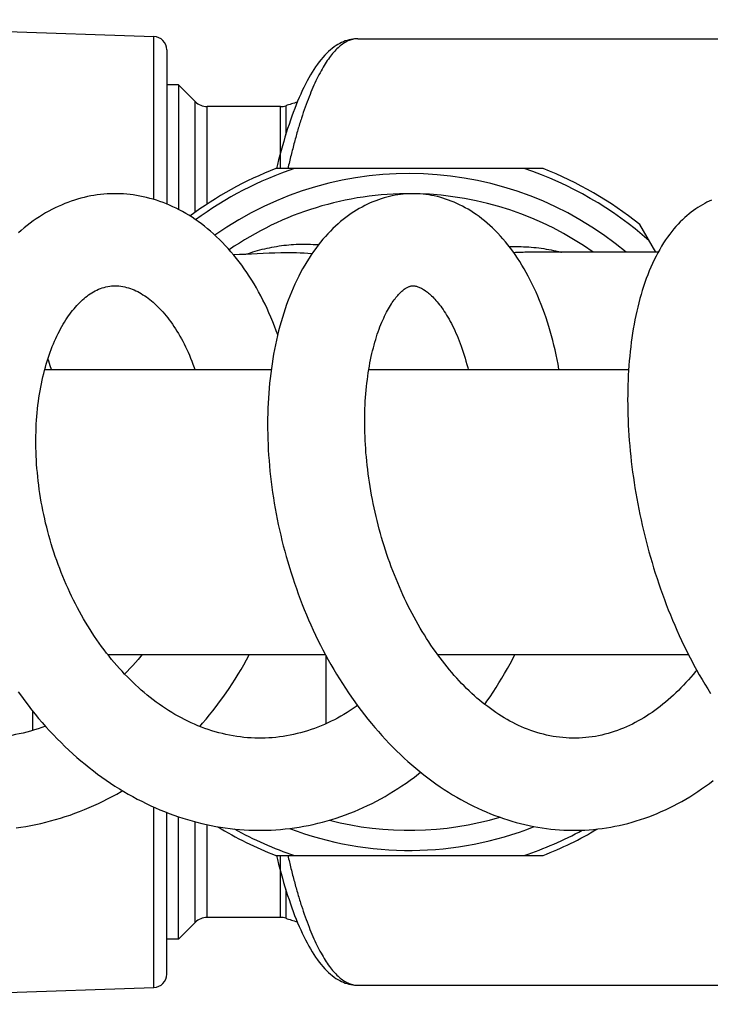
# Model space of a CAD drawing. Header units: millimetres. Extents: x 198 to 322, y 60 to 268.
# Tile 60 of 110: x 283.17 to 287.3, y 99.9 to 105.78. Entities that reach past the tile are written whole.
import ezdxf

# ---------------------------------------------------------------- set-up
doc = ezdxf.new("R2010")
doc.units = ezdxf.units.MM
doc.header["$LTSCALE"] = 30.734
doc.layers.get('0').update_dxf_attribs({"linetype": 'CONTINUOUS'})

msp = doc.modelspace()

# ---------------------------------------------------------------- linework, layer by layer
at = {"color": 7, "linetype": 'Continuous'}
for p, q in [((281.0918, 105.7769), (283.9706, 105.6763)), ((285.1905, 105.6634), (290.0823, 105.6634)), ((284.0478, 105.5964), (284.0478, 104.6766)), ((284.1178, 105.3884), (284.0478, 105.3884)), ((284.1178, 105.3884), (284.1178, 104.6443)), ((284.2185, 105.2877), (284.1178, 105.3884)), ((284.728, 105.2584), (284.2892, 105.2584)), ((286.2962, 104.8884), (284.6994, 104.8884)), ((286.97, 104.3884), (286.8739, 104.5549)), ((286.9836, 104.3884), (286.2103, 104.3884)), ((283.3193, 103.6884), (284.6722, 103.6884)), ((285.2552, 103.6884), (286.8074, 103.6884)), ((283.6951, 101.9884), (284.9956, 101.9884)), ((285.6654, 101.9884), (287.1646, 101.9884)), ((284.0478, 100.0805), (284.0478, 101.0451)), ((284.1178, 100.2884), (284.1178, 101.0197)), ((284.6994, 100.7884), (286.2962, 100.7884)), ((284.2185, 100.3891), (284.1178, 100.2884)), ((284.728, 100.4184), (284.2892, 100.4184)), ((284.1178, 100.2884), (284.0478, 100.2884)), ((281.0918, 99.9), (283.9706, 100.0005)), ((285.1905, 100.0134), (290.0823, 100.0134))]:
    msp.add_line(p, q, dxfattribs=at)
at = {"color": 9, "linetype": 'Continuous'}
for p, q in [((283.9706, 104.7039), (283.9706, 105.6763)), ((284.2185, 104.6282), (284.2185, 105.2877)), ((284.2892, 104.6767), (284.2892, 105.2584)), ((284.728, 104.8884), (284.728, 105.2584)), ((284.7589, 105.2633), (284.7589, 105.0909)), ((284.9978, 101.9843), (284.9978, 101.5739)), ((283.2459, 101.6517), (283.2459, 101.5342)), ((283.9706, 100.0005), (283.9706, 101.0774)), ((284.2185, 100.3891), (284.2185, 100.9895)), ((284.2892, 100.4184), (284.2892, 100.9725)), ((284.728, 100.4184), (284.728, 100.7884)), ((284.7589, 100.586), (284.7589, 100.4135))]:
    msp.add_line(p, q, dxfattribs=at)
at = {"color": 7, "linetype": 'Continuous'}
for points in [[(285.1905, 105.6634), (285.1807, 105.6632), (285.1698, 105.6624), (285.1589, 105.6611), (285.1479, 105.6592), (285.137, 105.6567), (285.126, 105.6536), (285.1149, 105.65), (285.1039, 105.6457), (285.0927, 105.6407), (285.0816, 105.6351), (285.0704, 105.6288), (285.0593, 105.6219), (285.0481, 105.6142), (285.0369, 105.6058), (285.0257, 105.5966), (285.0145, 105.5867), (285.0033, 105.5759), (284.9921, 105.5645), (284.981, 105.5522), (284.97, 105.5392), (284.9591, 105.5255), (284.9483, 105.5111), (284.9377, 105.496), (284.9272, 105.4803), (284.9168, 105.4639), (284.9066, 105.4469), (284.8965, 105.4293), (284.8865, 105.4112), (284.8768, 105.3924), (284.8671, 105.3731), (284.8577, 105.3533), (284.8483, 105.333), (284.8392, 105.3122), (284.8301, 105.2908), (284.8212, 105.269), (284.8124, 105.2466), (284.8038, 105.2238), (284.7953, 105.2004), (284.7869, 105.1766), (284.7786, 105.1523), (284.7704, 105.1275), (284.7624, 105.1022), (284.7545, 105.0765), (284.7467, 105.0503), (284.739, 105.0236), (284.7314, 104.9965), (284.7239, 104.9689), (284.7166, 104.9409), (284.7094, 104.9125), (284.7034, 104.8884)], [(283.7397, 104.7384), (283.7306, 104.7384), (283.711, 104.7379), (283.6915, 104.7369), (283.6719, 104.7354), (283.6524, 104.7335), (283.6328, 104.731), (283.6133, 104.7281), (283.5938, 104.7246), (283.5742, 104.7207), (283.5547, 104.7162), (283.5352, 104.7112), (283.5157, 104.7058), (283.4963, 104.6998), (283.4769, 104.6933), (283.4576, 104.6863), (283.4383, 104.6788), (283.4191, 104.6708), (283.4, 104.6623), (283.3809, 104.6532), (283.362, 104.6437), (283.3431, 104.6336), (283.3244, 104.6231), (283.3058, 104.612), (283.2873, 104.6003), (283.2689, 104.5882), (283.2506, 104.5755), (283.2325, 104.5623), (283.2145, 104.5485), (283.1967, 104.5342), (283.179, 104.5194), (283.1615, 104.504)], [(284.711, 103.8968), (284.7025, 103.9202), (284.6922, 103.9474), (284.6815, 103.9744), (284.6705, 104.0009), (284.659, 104.0272), (284.6473, 104.0531), (284.6352, 104.0785), (284.6227, 104.1037), (284.6099, 104.1284), (284.5968, 104.1527), (284.5834, 104.1766), (284.5696, 104.2001), (284.5555, 104.2231), (284.5411, 104.2458), (284.5264, 104.268), (284.5114, 104.2897), (284.496, 104.311), (284.4804, 104.3319), (284.4645, 104.3523), (284.4483, 104.3723), (284.4318, 104.3917), (284.4151, 104.4107), (284.3981, 104.4292), (284.3809, 104.4472), (284.3635, 104.4647), (284.3458, 104.4817), (284.328, 104.4981), (284.3099, 104.5139), (284.2918, 104.5293), (284.2734, 104.544), (284.255, 104.5582), (284.2364, 104.5718), (284.2178, 104.5848), (284.199, 104.5973), (284.1802, 104.6092), (284.1613, 104.6205), (284.1423, 104.6313), (284.1232, 104.6416), (284.104, 104.6513), (284.0848, 104.6605), (284.0654, 104.6692), (284.0459, 104.6774), (284.0263, 104.6851), (284.0067, 104.6922), (283.987, 104.6989), (283.9673, 104.705), (283.9476, 104.7106), (283.9278, 104.7156), (283.908, 104.7202), (283.8882, 104.7242), (283.8683, 104.7278), (283.8485, 104.7308), (283.8287, 104.7333), (283.8089, 104.7353), (283.7892, 104.7368), (283.7694, 104.7378), (283.7497, 104.7384), (283.7396, 104.7384)], [(285.5192, 104.7384), (285.5101, 104.7383), (285.4938, 104.7379), (285.4774, 104.737), (285.4611, 104.7356), (285.4447, 104.7338), (285.4283, 104.7315), (285.4119, 104.7287), (285.3955, 104.7255), (285.379, 104.7219), (285.3625, 104.7177), (285.3461, 104.7131), (285.3296, 104.708), (285.3131, 104.7024), (285.2966, 104.6964), (285.2802, 104.6898), (285.2638, 104.6828), (285.2474, 104.6753), (285.231, 104.6672), (285.2147, 104.6586), (285.1984, 104.6496), (285.1822, 104.6399), (285.166, 104.6298), (285.15, 104.6192), (285.134, 104.608), (285.1182, 104.5963), (285.1025, 104.5841), (285.0869, 104.5714), (285.0715, 104.5581), (285.0561, 104.5442), (285.0409, 104.5297), (285.0257, 104.5147), (285.0108, 104.499), (284.9959, 104.4827), (284.9813, 104.4659), (284.9668, 104.4485), (284.9526, 104.4304), (284.9386, 104.4119), (284.9248, 104.3928), (284.9113, 104.3731), (284.898, 104.353), (284.8851, 104.3323), (284.8724, 104.3112), (284.8601, 104.2897), (284.8481, 104.2676), (284.8364, 104.2452), (284.8251, 104.2223), (284.8141, 104.1991), (284.8035, 104.1754), (284.7932, 104.1514), (284.7832, 104.127), (284.7737, 104.1022), (284.7644, 104.0772), (284.7556, 104.0517), (284.7471, 104.026), (284.7389, 103.9999), (284.7311, 103.9735), (284.7237, 103.9468), (284.7166, 103.9198), (284.7099, 103.8925), (284.7036, 103.865), (284.6976, 103.8371), (284.6919, 103.8091), (284.6867, 103.7808), (284.6818, 103.7522), (284.6772, 103.7235), (284.673, 103.6945), (284.6692, 103.6654), (284.6657, 103.6361), (284.6626, 103.6067), (284.6599, 103.5772), (284.6575, 103.5475), (284.6555, 103.5176), (284.6538, 103.4877), (284.6525, 103.4575), (284.6516, 103.4272), (284.651, 103.3966), (284.6507, 103.3659), (284.6509, 103.335), (284.6513, 103.3039), (284.6522, 103.2727), (284.6534, 103.2413), (284.655, 103.2098), (284.6569, 103.1782), (284.6592, 103.1465), (284.6618, 103.1147), (284.6649, 103.0828), (284.6682, 103.0509), (284.672, 103.0189), (284.6761, 102.9869), (284.6805, 102.9549), (284.6853, 102.9229), (284.6905, 102.8909), (284.696, 102.859), (284.7019, 102.827), (284.7081, 102.7951), (284.7147, 102.7633), (284.7216, 102.7314), (284.7289, 102.6995), (284.7366, 102.6676), (284.7446, 102.6358), (284.7531, 102.6038), (284.7619, 102.5719), (284.771, 102.54), (284.7806, 102.5081), (284.7905, 102.4763), (284.8008, 102.4445), (284.8114, 102.4128), (284.8224, 102.3812), (284.8338, 102.3497), (284.8455, 102.3184), (284.8576, 102.2872), (284.87, 102.2561), (284.8828, 102.2252), (284.8959, 102.1945), (284.9093, 102.164), (284.9231, 102.1338), (284.9372, 102.1037), (284.9516, 102.0739), (284.9664, 102.0443), (284.9815, 102.0149), (284.997, 101.9857), (285.0128, 101.9567), (285.029, 101.9279), (285.0456, 101.8992), (285.0625, 101.8708), (285.0798, 101.8426), (285.0974, 101.8146), (285.1153, 101.7869), (285.1337, 101.7595), (285.1523, 101.7323), (285.1713, 101.7055), (285.1905, 101.679), (285.2101, 101.6528), (285.23, 101.6269), (285.2502, 101.6015), (285.2707, 101.5764), (285.2914, 101.5517), (285.3124, 101.5274), (285.3337, 101.5036), (285.3552, 101.4802), (285.3769, 101.4572), (285.3989, 101.4346), (285.4212, 101.4125), (285.4437, 101.3908), (285.4664, 101.3696), (285.4894, 101.3488), (285.5126, 101.3284), (285.536, 101.3085), (285.5597, 101.289), (285.5836, 101.27), (285.6077, 101.2515), (285.632, 101.2335), (285.6565, 101.216), (285.6811, 101.1989), (285.7059, 101.1825), (285.7307, 101.1665), (285.7557, 101.1511), (285.7808, 101.1362), (285.8059, 101.1219), (285.8311, 101.1082), (285.8563, 101.095), (285.8816, 101.0824), (285.9068, 101.0703), (285.9321, 101.0589), (285.9573, 101.0479), (285.9827, 101.0375), (286.0081, 101.0276), (286.0336, 101.0182), (286.0592, 101.0093), (286.0849, 101.001), (286.1106, 100.9931), (286.1364, 100.9858), (286.1621, 100.979), (286.188, 100.9728), (286.2138, 100.967), (286.2396, 100.9618), (286.2655, 100.9571), (286.2913, 100.9529), (286.3172, 100.9493), (286.343, 100.9462), (286.3687, 100.9436), (286.3945, 100.9415), (286.4202, 100.94), (286.4459, 100.939), (286.4715, 100.9385), (286.4827, 100.9384)], [(286.3915, 103.6884), (286.3911, 103.691), (286.3858, 103.7199), (286.3802, 103.7487), (286.3743, 103.7774), (286.3679, 103.8058), (286.3612, 103.8341), (286.3542, 103.8621), (286.3468, 103.8899), (286.3391, 103.9174), (286.331, 103.9447), (286.3226, 103.9716), (286.3139, 103.9983), (286.3048, 104.0246), (286.2954, 104.0506), (286.2856, 104.0763), (286.2755, 104.1016), (286.2651, 104.1266), (286.2544, 104.1511), (286.2433, 104.1753), (286.2319, 104.1991), (286.2202, 104.2225), (286.2082, 104.2455), (286.1958, 104.2681), (286.1832, 104.2902), (286.1702, 104.312), (286.1569, 104.3333), (286.1433, 104.3541), (286.1295, 104.3745), (286.1154, 104.3943), (286.101, 104.4137), (286.0863, 104.4325), (286.0715, 104.4508), (286.0564, 104.4685), (286.0411, 104.4857), (286.0256, 104.5023), (286.01, 104.5183), (285.9942, 104.5337), (285.9783, 104.5485), (285.9623, 104.5627), (285.9462, 104.5762), (285.93, 104.5892), (285.9137, 104.6015), (285.8973, 104.6133), (285.8809, 104.6245), (285.8645, 104.6351), (285.8479, 104.6452), (285.8313, 104.6547), (285.8147, 104.6636), (285.798, 104.6721), (285.7812, 104.68), (285.7645, 104.6874), (285.7476, 104.6942), (285.7308, 104.7006), (285.714, 104.7064), (285.6971, 104.7118), (285.6803, 104.7166), (285.6634, 104.7209), (285.6466, 104.7248), (285.6298, 104.7282), (285.6129, 104.731), (285.5962, 104.7334), (285.5794, 104.7354), (285.5626, 104.7368), (285.5459, 104.7378), (285.5293, 104.7383), (285.5192, 104.7384)], [(287.3029, 104.6996), (287.2893, 104.6936), (287.2756, 104.6871), (287.262, 104.6801), (287.2485, 104.6727), (287.235, 104.6648), (287.2216, 104.6564), (287.2082, 104.6476), (287.1949, 104.6382), (287.1817, 104.6283), (287.1685, 104.6179), (287.1554, 104.6069), (287.1423, 104.5953), (287.1292, 104.5831), (287.1162, 104.5703), (287.1033, 104.5568), (287.0905, 104.5427), (287.0778, 104.5279), (287.0652, 104.5125), (287.0528, 104.4965), (287.0406, 104.4797), (287.0285, 104.4623), (287.0165, 104.4442), (287.0048, 104.4254), (286.9934, 104.4059), (286.9822, 104.3858), (286.9713, 104.3651), (286.9607, 104.344), (286.9505, 104.3223), (286.9406, 104.3002), (286.9311, 104.2778), (286.922, 104.255), (286.9132, 104.2318), (286.9049, 104.2083), (286.8968, 104.1846), (286.8892, 104.1606), (286.8819, 104.1363), (286.875, 104.1118), (286.8684, 104.0871), (286.8621, 104.062), (286.8561, 104.0367), (286.8505, 104.011), (286.8452, 103.9851), (286.8402, 103.9589), (286.8355, 103.9324), (286.8311, 103.9057), (286.8271, 103.8787), (286.8233, 103.8515), (286.8198, 103.824), (286.8167, 103.7963), (286.8138, 103.7684), (286.8113, 103.7403), (286.809, 103.712), (286.8071, 103.6835), (286.8054, 103.6548), (286.8041, 103.6259), (286.803, 103.5968), (286.8023, 103.5675), (286.8018, 103.538), (286.8017, 103.5083), (286.8018, 103.4784), (286.8023, 103.4483), (286.8031, 103.418), (286.8041, 103.3876), (286.8055, 103.357), (286.8071, 103.3262), (286.8091, 103.2954), (286.8114, 103.2644), (286.8139, 103.2333), (286.8168, 103.2022), (286.82, 103.1709), (286.8235, 103.1396), (286.8272, 103.1082), (286.8313, 103.0768), (286.8357, 103.0453), (286.8403, 103.0137), (286.8453, 102.9821), (286.8506, 102.9504), (286.8562, 102.9187), (286.8621, 102.8869), (286.8684, 102.855), (286.8749, 102.8231), (286.8817, 102.7912), (286.8889, 102.7592), (286.8963, 102.7273), (286.9041, 102.6954), (286.9121, 102.6635), (286.9205, 102.6317), (286.9291, 102.5999), (286.9381, 102.5682), (286.9474, 102.5365), (286.957, 102.5049), (286.9668, 102.4734), (286.977, 102.4419), (286.9875, 102.4105), (286.9983, 102.3793), (287.0094, 102.3481), (287.0209, 102.317), (287.0326, 102.2859), (287.0447, 102.2549), (287.0571, 102.2241), (287.0698, 102.1933), (287.0828, 102.1627), (287.0962, 102.1323), (287.1098, 102.102), (287.1238, 102.0719), (287.138, 102.042), (287.1526, 102.0123), (287.1674, 101.9828), (287.1826, 101.9535), (287.198, 101.9245), (287.2138, 101.8956), (287.2299, 101.8671), (287.2462, 101.8387), (287.2629, 101.8107), (287.2799, 101.7828), (287.2972, 101.7553)], [(284.6047, 101.4884), (284.5952, 101.4885), (284.5739, 101.4889), (284.5524, 101.4899), (284.5309, 101.4914), (284.5093, 101.4933), (284.4878, 101.4958), (284.4662, 101.4987), (284.4447, 101.5022), (284.4232, 101.5061), (284.4017, 101.5105), (284.3804, 101.5155), (284.3591, 101.5209), (284.338, 101.5267), (284.317, 101.533), (284.2961, 101.5398), (284.2755, 101.547), (284.255, 101.5547), (284.2346, 101.5627), (284.2145, 101.5712), (284.1945, 101.5801), (284.1747, 101.5894), (284.1551, 101.5991), (284.1357, 101.6092), (284.1164, 101.6197), (284.0972, 101.6306), (284.0782, 101.6419), (284.0592, 101.6536), (284.0404, 101.6657), (284.0218, 101.6781), (284.0033, 101.691), (283.985, 101.7042), (283.9668, 101.7178), (283.9489, 101.7317), (283.9311, 101.7459), (283.9135, 101.7605), (283.8961, 101.7755), (283.8789, 101.7907), (283.8619, 101.8062), (283.8453, 101.8219), (283.8289, 101.8379), (283.8127, 101.8541), (283.7967, 101.8707), (283.7809, 101.8876), (283.7651, 101.9049), (283.7495, 101.9226), (283.734, 101.9406), (283.7187, 101.959), (283.7036, 101.9776), (283.6886, 101.9966), (283.6739, 102.0159), (283.6593, 102.0355), (283.645, 102.0553), (283.6309, 102.0755), (283.6169, 102.0959), (283.6033, 102.1165), (283.5898, 102.1374), (283.5766, 102.1586), (283.5636, 102.1799), (283.5509, 102.2015), (283.5385, 102.2232), (283.5263, 102.2452), (283.5143, 102.2674), (283.5026, 102.2898), (283.4912, 102.3124), (283.48, 102.3352), (283.469, 102.3583), (283.4583, 102.3815), (283.4478, 102.405), (283.4376, 102.4286), (283.4277, 102.4525), (283.4181, 102.4765), (283.4087, 102.5006), (283.3996, 102.5249), (283.3907, 102.5493), (283.3822, 102.5738), (283.3739, 102.5985), (283.366, 102.6232), (283.3583, 102.648), (283.351, 102.6728), (283.344, 102.6977), (283.3372, 102.7227), (283.3308, 102.7476), (283.3247, 102.7726), (283.3189, 102.7976), (283.3134, 102.8226), (283.3082, 102.8476), (283.3033, 102.8727), (283.2987, 102.8979), (283.2944, 102.923), (283.2904, 102.9482), (283.2867, 102.9734), (283.2833, 102.9985), (283.2802, 103.0236), (283.2775, 103.0487), (283.275, 103.0737), (283.2728, 103.0986), (283.271, 103.1234), (283.2694, 103.1481), (283.2682, 103.1727), (283.2673, 103.1971), (283.2666, 103.2213), (283.2663, 103.2453), (283.2663, 103.2691), (283.2665, 103.2928), (283.2671, 103.3162), (283.2679, 103.3395), (283.269, 103.3627), (283.2704, 103.3856), (283.2721, 103.4085), (283.2741, 103.4311), (283.2763, 103.4535), (283.2789, 103.4758), (283.2816, 103.4978), (283.2847, 103.5195), (283.288, 103.5411), (283.2916, 103.5623), (283.2954, 103.5833), (283.2994, 103.604), (283.3037, 103.6244), (283.3083, 103.6445), (283.313, 103.6642), (283.3179, 103.6836), (283.3231, 103.7026), (283.3284, 103.7213), (283.334, 103.7396), (283.3397, 103.7575), (283.3456, 103.775), (283.3516, 103.7923), (283.3579, 103.8091), (283.3643, 103.8256), (283.3709, 103.8419), (283.3777, 103.8578), (283.3847, 103.8734), (283.3918, 103.8886), (283.3991, 103.9035), (283.4065, 103.918), (283.414, 103.9322), (283.4216, 103.9459), (283.4294, 103.9593), (283.4372, 103.9722), (283.4451, 103.9848), (283.4531, 103.9969), (283.4612, 104.0087), (283.4694, 104.0201), (283.4776, 104.031), (283.4858, 104.0416), (283.4941, 104.0517), (283.5025, 104.0615), (283.5109, 104.0709), (283.5193, 104.0799), (283.5279, 104.0886), (283.5365, 104.097), (283.5452, 104.1051), (283.554, 104.1128), (283.563, 104.1202), (283.5722, 104.1273), (283.5815, 104.1342), (283.591, 104.1406), (283.6006, 104.1468), (283.6104, 104.1526), (283.6205, 104.1581), (283.6307, 104.1631), (283.6411, 104.1678), (283.6516, 104.1721), (283.6624, 104.1759), (283.6733, 104.1792), (283.6844, 104.1821), (283.6957, 104.1844), (283.7072, 104.1862), (283.7189, 104.1875), (283.7309, 104.1883), (283.7398, 104.1884)], [(283.7398, 104.1884), (283.7493, 104.1882), (283.7616, 104.1875), (283.7736, 104.1862), (283.7854, 104.1843), (283.7971, 104.182), (283.8085, 104.1792), (283.8198, 104.176), (283.831, 104.1723), (283.842, 104.1682), (283.853, 104.1637), (283.8638, 104.1588), (283.8745, 104.1536), (283.8851, 104.1479), (283.8956, 104.142), (283.906, 104.1356), (283.9163, 104.129), (283.9264, 104.122), (283.9364, 104.1147), (283.9464, 104.1071), (283.9562, 104.0991), (283.9661, 104.0907), (283.9759, 104.082), (283.9857, 104.0729), (283.9954, 104.0634), (284.0052, 104.0535), (284.015, 104.0432), (284.0248, 104.0324), (284.0345, 104.0212), (284.0441, 104.0096), (284.0537, 103.9976), (284.0633, 103.9853), (284.0727, 103.9725), (284.082, 103.9594), (284.0912, 103.9458), (284.1003, 103.932), (284.1093, 103.9177), (284.1182, 103.9031), (284.1269, 103.8881), (284.1354, 103.8728), (284.1438, 103.8572), (284.152, 103.8414), (284.16, 103.8251), (284.1679, 103.8086), (284.1755, 103.7917), (284.1831, 103.7744), (284.1905, 103.7567), (284.1977, 103.7386), (284.2047, 103.7201), (284.2116, 103.7013), (284.2161, 103.6884)], [(286.4826, 101.4884), (286.4719, 101.4885), (286.4527, 101.489), (286.4334, 101.4901), (286.4141, 101.4916), (286.3947, 101.4937), (286.3753, 101.4963), (286.3559, 101.4993), (286.3366, 101.5029), (286.3173, 101.507), (286.2981, 101.5116), (286.279, 101.5167), (286.26, 101.5222), (286.2412, 101.5282), (286.2226, 101.5347), (286.2041, 101.5415), (286.1859, 101.5488), (286.1679, 101.5564), (286.1502, 101.5644), (286.1327, 101.5728), (286.1155, 101.5815), (286.0984, 101.5905), (286.0815, 101.6), (286.0646, 101.6098), (286.0479, 101.62), (286.0312, 101.6306), (286.0146, 101.6415), (285.9981, 101.6529), (285.9817, 101.6646), (285.9654, 101.6766), (285.9492, 101.689), (285.9332, 101.7017), (285.9173, 101.7148), (285.9015, 101.7282), (285.8859, 101.7419), (285.8704, 101.7559), (285.8551, 101.7703), (285.8399, 101.7849), (285.8249, 101.7999), (285.8099, 101.8151), (285.7951, 101.8307), (285.7805, 101.8467), (285.7659, 101.8629), (285.7514, 101.8795), (285.7371, 101.8964), (285.7229, 101.9137), (285.7088, 101.9313), (285.6948, 101.9492), (285.6809, 101.9674), (285.6672, 101.986), (285.6535, 102.0049), (285.64, 102.0242), (285.6267, 102.0438), (285.6134, 102.0636), (285.6004, 102.0838), (285.5875, 102.1043), (285.5748, 102.125), (285.5623, 102.1459), (285.5499, 102.1671), (285.5378, 102.1885), (285.5259, 102.2101), (285.5142, 102.232), (285.5027, 102.2541), (285.4914, 102.2764), (285.4803, 102.2989), (285.4693, 102.3217), (285.4586, 102.3447), (285.4481, 102.3679), (285.4378, 102.3913), (285.4277, 102.415), (285.4179, 102.4389), (285.4082, 102.4629), (285.3988, 102.4872), (285.3895, 102.5116), (285.3806, 102.5362), (285.3718, 102.5609), (285.3633, 102.5857), (285.3551, 102.6106), (285.3471, 102.6356), (285.3394, 102.6606), (285.332, 102.6858), (285.3248, 102.7109), (285.3179, 102.7361), (285.3112, 102.7614), (285.3048, 102.7867), (285.2987, 102.812), (285.2928, 102.8374), (285.2872, 102.8628), (285.2819, 102.8882), (285.2768, 102.9137), (285.272, 102.9392), (285.2674, 102.9647), (285.2631, 102.9902), (285.2591, 103.0157), (285.2553, 103.0412), (285.2518, 103.0666), (285.2486, 103.0919), (285.2457, 103.1171), (285.243, 103.1422), (285.2406, 103.1672), (285.2385, 103.1921), (285.2366, 103.2168), (285.235, 103.2413), (285.2337, 103.2657), (285.2326, 103.2899), (285.2318, 103.3139), (285.2313, 103.3378), (285.231, 103.3615), (285.231, 103.3849), (285.2312, 103.4083), (285.2316, 103.4314), (285.2323, 103.4543), (285.2333, 103.4771), (285.2345, 103.4996), (285.2359, 103.5218), (285.2376, 103.5439), (285.2395, 103.5656), (285.2416, 103.5871), (285.244, 103.6083), (285.2465, 103.6292), (285.2493, 103.6498), (285.2523, 103.67), (285.2554, 103.6899), (285.2588, 103.7095), (285.2623, 103.7286), (285.266, 103.7474), (285.2699, 103.7657), (285.2739, 103.7836), (285.278, 103.8012), (285.2824, 103.8183), (285.2868, 103.8352), (285.2915, 103.8517), (285.2963, 103.8679), (285.3012, 103.8837), (285.3062, 103.8992), (285.3114, 103.9143), (285.3167, 103.9289), (285.3221, 103.9432), (285.3275, 103.9571), (285.3331, 103.9705), (285.3387, 103.9834), (285.3443, 103.996), (285.35, 104.008), (285.3557, 104.0197), (285.3614, 104.0309), (285.3672, 104.0416), (285.3729, 104.0519), (285.3786, 104.0617), (285.3843, 104.0711), (285.3899, 104.08), (285.3955, 104.0885), (285.4011, 104.0966), (285.4065, 104.1042), (285.4119, 104.1114), (285.4173, 104.1182), (285.4225, 104.1247), (285.4277, 104.1308), (285.4329, 104.1366), (285.438, 104.142), (285.443, 104.1472), (285.4481, 104.152), (285.4531, 104.1566), (285.458, 104.1608), (285.4628, 104.1647), (285.4675, 104.1683), (285.472, 104.1715), (285.4764, 104.1743), (285.4806, 104.1769), (285.4845, 104.1791), (285.4883, 104.181), (285.4919, 104.1826), (285.4954, 104.184), (285.4987, 104.1852), (285.502, 104.1862), (285.5052, 104.187), (285.5086, 104.1876), (285.5121, 104.1881), (285.516, 104.1883), (285.5193, 104.1884)], [(285.5193, 104.1884), (285.5226, 104.1883), (285.5268, 104.188), (285.531, 104.1875), (285.5352, 104.1868), (285.5396, 104.1858), (285.5442, 104.1845), (285.5489, 104.183), (285.5538, 104.1812), (285.5589, 104.1791), (285.5642, 104.1767), (285.5697, 104.1739), (285.5753, 104.1708), (285.5811, 104.1674), (285.587, 104.1636), (285.593, 104.1595), (285.5991, 104.1551), (285.6052, 104.1504), (285.6114, 104.1454), (285.6177, 104.1401), (285.624, 104.1344), (285.6303, 104.1285), (285.6368, 104.1221), (285.6433, 104.1154), (285.65, 104.1082), (285.6567, 104.1007), (285.6636, 104.0927), (285.6705, 104.0843), (285.6775, 104.0754), (285.6846, 104.0661), (285.6917, 104.0564), (285.6988, 104.0462), (285.7059, 104.0356), (285.7131, 104.0246), (285.7202, 104.0131), (285.7274, 104.0012), (285.7345, 103.9888), (285.7416, 103.9761), (285.7486, 103.9629), (285.7555, 103.9493), (285.7624, 103.9353), (285.7692, 103.9209), (285.7758, 103.9062), (285.7824, 103.8912), (285.7888, 103.8758), (285.7951, 103.8601), (285.8013, 103.844), (285.8073, 103.8274), (285.8133, 103.8105), (285.8191, 103.7931), (285.8247, 103.7754), (285.8303, 103.7572), (285.8356, 103.7387), (285.8409, 103.7198), (285.8459, 103.7005), (285.8489, 103.6884)], [(283.3588, 103.6884), (283.3522, 103.7106), (283.3431, 103.7394), (283.3384, 103.7535)], [(283.9012, 101.9884), (283.8925, 101.9777), (283.8769, 101.9589), (283.861, 101.9405), (283.8449, 101.9223), (283.8285, 101.9044), (283.8119, 101.8868), (283.7964, 101.871)], [(284.2456, 101.5584), (284.262, 101.5771), (284.2831, 101.6018), (284.3038, 101.6269), (284.3242, 101.6525), (284.3443, 101.6784), (284.3641, 101.7047), (284.3834, 101.7313), (284.4025, 101.7584), (284.4211, 101.7857), (284.4394, 101.8134), (284.4573, 101.8414), (284.4749, 101.8696), (284.492, 101.8982), (284.5087, 101.927), (284.5251, 101.9561), (284.541, 101.9854), (284.5426, 101.9884)], [(285.9475, 101.6904), (285.9609, 101.7093), (285.9794, 101.7361), (285.9976, 101.7633), (286.0154, 101.7908), (286.0329, 101.8187), (286.05, 101.8469), (286.0668, 101.8753), (286.0832, 101.904), (286.0993, 101.933), (286.1149, 101.9622), (286.1285, 101.9884)], [(287.2143, 101.8947), (287.2076, 101.8864), (287.1935, 101.8694), (287.1792, 101.8527), (287.1648, 101.8363), (287.1501, 101.8202), (287.1353, 101.8044), (287.1203, 101.7889), (287.1052, 101.7738), (287.09, 101.759), (287.0746, 101.7446), (287.0591, 101.7305), (287.0434, 101.7168), (287.0277, 101.7034), (287.0118, 101.6905), (286.9958, 101.6779), (286.9798, 101.6657), (286.9636, 101.6539), (286.9474, 101.6425), (286.9311, 101.6315), (286.9147, 101.6208), (286.8981, 101.6105), (286.8813, 101.6006), (286.8644, 101.591), (286.8472, 101.5818), (286.8298, 101.5729), (286.8123, 101.5644), (286.7945, 101.5563), (286.7766, 101.5486), (286.7585, 101.5414), (286.7402, 101.5345), (286.7217, 101.5281), (286.7031, 101.5221), (286.6844, 101.5166), (286.6656, 101.5116), (286.6467, 101.507), (286.6277, 101.503), (286.6087, 101.4994), (286.5896, 101.4963), (286.5704, 101.4938), (286.5513, 101.4917), (286.5322, 101.4901), (286.513, 101.4891), (286.4939, 101.4885), (286.4825, 101.4884)], [(283.16, 101.7659), (283.1796, 101.7385), (283.1996, 101.7114), (283.2199, 101.6847), (283.2406, 101.6583), (283.2615, 101.6323), (283.2828, 101.6067), (283.3044, 101.5815), (283.3263, 101.5566), (283.3485, 101.5323), (283.371, 101.5083), (283.3937, 101.4848), (283.4167, 101.4618), (283.4399, 101.4392), (283.4634, 101.417), (283.4872, 101.3953), (283.5112, 101.374), (283.5356, 101.3532), (283.5602, 101.3328), (283.585, 101.3128), (283.6101, 101.2933), (283.6354, 101.2742), (283.661, 101.2557), (283.6868, 101.2376), (283.7127, 101.22), (283.7389, 101.2029), (283.7652, 101.1864), (283.7916, 101.1703), (283.8182, 101.1548), (283.845, 101.1398), (283.8718, 101.1254), (283.8988, 101.1115), (283.9258, 101.0981), (283.953, 101.0853), (283.9802, 101.073), (284.0075, 101.0613), (284.0348, 101.0501), (284.0623, 101.0395), (284.0898, 101.0294), (284.1174, 101.0198), (284.1451, 101.0108), (284.1729, 101.0022), (284.2008, 100.9942), (284.2288, 100.9867), (284.2568, 100.9798), (284.285, 100.9734), (284.3131, 100.9675), (284.3414, 100.9621), (284.3696, 100.9573), (284.3979, 100.9531), (284.4261, 100.9494), (284.4544, 100.9462), (284.4826, 100.9436), (284.5108, 100.9415), (284.539, 100.9399), (284.5672, 100.9389), (284.5952, 100.9385), (284.6049, 100.9384)], [(285.188, 101.6825), (285.1806, 101.6773), (285.1623, 101.6649), (285.1439, 101.6528), (285.1254, 101.6412), (285.1067, 101.63), (285.0879, 101.6191), (285.0689, 101.6087), (285.0497, 101.5986), (285.0304, 101.589), (285.0109, 101.5797), (284.9911, 101.5709), (284.9712, 101.5624), (284.951, 101.5544), (284.9307, 101.5467), (284.9102, 101.5395), (284.8896, 101.5328), (284.8689, 101.5265), (284.848, 101.5207), (284.8271, 101.5154), (284.8061, 101.5105), (284.785, 101.5061), (284.7638, 101.5022), (284.7427, 101.4988), (284.7214, 101.4958), (284.7002, 101.4934), (284.6789, 101.4914), (284.6577, 101.49), (284.6364, 101.489), (284.6152, 101.4885), (284.6047, 101.4884)], [(283.3235, 101.5599), (283.3017, 101.5521), (283.2796, 101.5446), (283.2574, 101.5376), (283.2351, 101.531), (283.2126, 101.5249), (283.1901, 101.5193), (283.1674, 101.5141), (283.1447, 101.5094), (283.1219, 101.5052), (283.0991, 101.5014), (283.0762, 101.4981), (283.0533, 101.4953), (283.0304, 101.493), (283.0074, 101.4911), (282.9845, 101.4898), (282.9615, 101.4889), (282.9386, 101.4885), (282.9303, 101.4884)], [(284.6048, 100.9384), (284.6161, 100.9385), (284.6442, 100.939), (284.6722, 100.94), (284.7003, 100.9416), (284.7283, 100.9437), (284.7562, 100.9464), (284.7842, 100.9496), (284.8121, 100.9534), (284.84, 100.9577), (284.8678, 100.9625), (284.8957, 100.9679), (284.9234, 100.9738), (284.9511, 100.9803), (284.9788, 100.9873), (285.0063, 100.9949), (285.0337, 101.003), (285.0611, 101.0116), (285.0883, 101.0208), (285.1153, 101.0305), (285.1422, 101.0407), (285.169, 101.0514), (285.1956, 101.0626), (285.2221, 101.0744), (285.2484, 101.0866), (285.2746, 101.0994), (285.3006, 101.1128), (285.3264, 101.1266), (285.3521, 101.141), (285.3777, 101.1559), (285.4031, 101.1713), (285.4283, 101.1873), (285.4534, 101.2038), (285.4783, 101.2208), (285.503, 101.2383), (285.5275, 101.2563), (285.5518, 101.2748), (285.5648, 101.285)], [(286.4827, 100.9384), (286.4953, 100.9385), (286.521, 100.939), (286.5467, 100.9401), (286.5724, 100.9417), (286.598, 100.9438), (286.6236, 100.9464), (286.6492, 100.9496), (286.6748, 100.9533), (286.7004, 100.9576), (286.7259, 100.9624), (286.7514, 100.9677), (286.7769, 100.9735), (286.8024, 100.9799), (286.8277, 100.9868), (286.853, 100.9943), (286.8782, 101.0023), (286.9034, 101.0108), (286.9284, 101.0198), (286.9533, 101.0294), (286.9781, 101.0394), (287.0028, 101.05), (287.0274, 101.0612), (287.0519, 101.0728), (287.0763, 101.085), (287.1006, 101.0977), (287.1247, 101.111), (287.1487, 101.1248), (287.1726, 101.1391), (287.1964, 101.154), (287.22, 101.1694), (287.2435, 101.1853), (287.2669, 101.2018), (287.2901, 101.2188), (287.3131, 101.2364)], [(283.1476, 100.953), (283.1773, 100.9573), (283.207, 100.9621), (283.2367, 100.9674), (283.2663, 100.9734), (283.2958, 100.9798), (283.3253, 100.9868), (283.3546, 100.9944), (283.3838, 101.0025), (283.4129, 101.0111), (283.4419, 101.0202), (283.4706, 101.0299), (283.4993, 101.0401), (283.5278, 101.0508), (283.5561, 101.062), (283.5842, 101.0738), (283.6122, 101.086), (283.6399, 101.0988), (283.6675, 101.1121), (283.695, 101.1259), (283.7222, 101.1402), (283.7493, 101.1551), (283.7761, 101.1705), (283.7839, 101.175)], [(284.7034, 100.7884), (284.7093, 100.7647), (284.7165, 100.7362), (284.7239, 100.7082), (284.7313, 100.6806), (284.7389, 100.6535), (284.7466, 100.6269), (284.7544, 100.6007), (284.7623, 100.5749), (284.7703, 100.5497), (284.7785, 100.5249), (284.7868, 100.5006), (284.7952, 100.4768), (284.8037, 100.4534), (284.8123, 100.4306), (284.8211, 100.4082), (284.83, 100.3864), (284.839, 100.3651), (284.8482, 100.3442), (284.8575, 100.3239), (284.867, 100.3041), (284.8766, 100.2848), (284.8864, 100.266), (284.8963, 100.2478), (284.9064, 100.2302), (284.9166, 100.2132), (284.927, 100.1968), (284.9375, 100.1811), (284.9482, 100.166), (284.959, 100.1515), (284.9699, 100.1378), (284.9809, 100.1248), (284.992, 100.1126), (285.0031, 100.101), (285.0143, 100.0903), (285.0256, 100.0803), (285.0368, 100.0712), (285.048, 100.0627), (285.0592, 100.055), (285.0704, 100.0481), (285.0815, 100.0418), (285.0927, 100.0362), (285.1038, 100.0312), (285.1149, 100.0269), (285.1259, 100.0232), (285.1369, 100.0202), (285.1479, 100.0177), (285.1589, 100.0158), (285.1698, 100.0144), (285.1807, 100.0137), (285.1905, 100.0134)]]:
    msp.add_lwpolyline(points, dxfattribs=at)
for centre, radius, start, end in [((283.9678, 105.5964), 0.08, 0, 88), ((284.2892, 105.3584), 0.1, 225, 270), ((284.728, 105.3584), 0.1, 270, 288.02096), ((285.5478, 102.8384), 2.55, 106.4059, 108.02096), ((285.4978, 102.8384), 2.2, 111.27997, 126.57973), ((285.4978, 102.8384), 2.2, 51.27997, 68.72003), ((285.4978, 102.8384), 1.9, 89.60666, 124.51864), ((285.4978, 102.8384), 1.9, 54.66828, 88.5023), ((284.9978, 94.9134), 9.475, 91.62301, 93.32518), ((285.4978, 102.8384), 1.9, 255.46854, 286.5093), ((285.4978, 102.8384), 2.2, 238.61968, 248.72003), ((285.4978, 102.8384), 2.2, 291.27997, 300.66004), ((284.2892, 100.3184), 0.1, 90, 135), ((284.728, 100.3184), 0.1, 71.97904, 90), ((285.5478, 102.8384), 2.55, 251.97904, 253.59406), ((283.9678, 100.0805), 0.08, 272, 0)]:
    msp.add_arc(centre, radius, start, end, dxfattribs=at)
at = {"color": 9, "linetype": 'Continuous'}
for centre, radius, start, end in [((285.4978, 102.8384), 2.1618, 108.50863, 126.20814), ((285.4978, 102.8384), 2.02, 50.11655, 125.11376), ((285.4978, 102.8384), 2.1618, 48.50863, 71.49137), ((284.7743, 102.8505), 1.5348, 84.73479, 91.67247), ((286.2105, 102.7883), 1.6002, 90.00561, 93.19325), ((285.4978, 102.8384), 2.1618, 241.06557, 251.49137), ((285.4978, 102.8384), 2.02, 249.25785, 291.66265), ((285.4978, 102.8384), 2.1618, 288.50863, 298.5426)]:
    msp.add_arc(centre, radius, start, end, dxfattribs=at)
for points, knots in [([(285.1905, 105.6634), (285.1861, 105.6634), (285.1726, 105.6627), (285.15, 105.6581), (285.1232, 105.647), (285.0967, 105.6306), (285.0705, 105.6089), (285.0446, 105.582), (285.0191, 105.5499), (284.9939, 105.5128), (284.9691, 105.4707), (284.9447, 105.4237), (284.9209, 105.3719), (284.8975, 105.3154), (284.8747, 105.2542), (284.8525, 105.1887), (284.831, 105.1188), (284.8102, 105.0447), (284.7903, 104.9675), (284.7778, 104.9149), (284.7718, 104.8884)], [0, 0, 0, 0, 0.0133135, 0.0403833, 0.0689329, 0.0997773, 0.1335471, 0.1707015, 0.2115588, 0.2563286, 0.3051399, 0.3580606, 0.4151115, 0.4762766, 0.5415116, 0.6107488, 0.6839005, 0.7608629, 0.8415201, 0.9230426, 0.9230426, 0.9230426, 0.9230426]), ([(284.5204, 104.3764), (284.5299, 104.3797), (284.5578, 104.3893), (284.6048, 104.4032), (284.6616, 104.4166), (284.7191, 104.4269), (284.7771, 104.4338), (284.8353, 104.4375), (284.8933, 104.4377), (284.9333, 104.4356), (284.9538, 104.4339), (284.9552, 104.4338)], [0, 0, 0, 0, 0.0302139, 0.0885366, 0.1468727, 0.2052303, 0.2636301, 0.3219755, 0.3800681, 0.4376838, 0.4418902, 0.4418902, 0.4418902, 0.4418902]), ([(286.0946, 104.422), (286.0976, 104.4221), (286.121, 104.423), (286.1647, 104.4232), (286.2255, 104.4199), (286.2855, 104.4133), (286.3445, 104.4032), (286.3843, 104.394), (286.4045, 104.3887), (286.4055, 104.3885)], [0, 0, 0, 0, 0.0090211, 0.0703132, 0.131093, 0.1914002, 0.2512757, 0.3107629, 0.3138567, 0.3138567, 0.3138567, 0.3138567]), ([(284.7718, 100.7884), (284.7778, 100.7623), (284.7901, 100.71), (284.8099, 100.6331), (284.8307, 100.559), (284.8522, 100.4891), (284.8744, 100.4234), (284.8972, 100.3622), (284.9206, 100.3056), (284.9444, 100.2537), (284.9688, 100.2067), (284.9936, 100.1645), (285.0188, 100.1273), (285.0444, 100.0952), (285.0702, 100.0682), (285.0964, 100.0465), (285.1229, 100.03), (285.1497, 100.0189), (285.1724, 100.0141), (285.186, 100.0134), (285.1905, 100.0134)], [0, 0, 0, 0, 0.0803938, 0.1611124, 0.2381412, 0.311361, 0.3806671, 0.4459713, 0.5072044, 0.5643212, 0.6173056, 0.6661782, 0.7110056, 0.7519162, 0.7891193, 0.8229322, 0.8538122, 0.8823889, 0.9094761, 0.9230066, 0.9230066, 0.9230066, 0.9230066])]:
    msp.add_open_spline(points, degree=3, knots=knots, dxfattribs=at)

doc.saveas('drawing.dxf')
